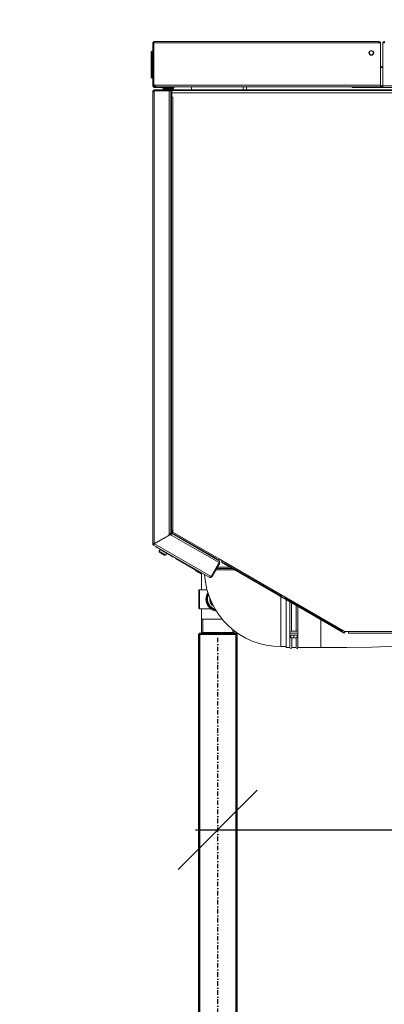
# Model space of a CAD drawing. Header units: millimetres. Extents: x -41968 to 54113, y -9946 to 101810.
# Tile 138 of 171: x -5591 to -5183, y 56512 to 57612. Entities that reach past the tile are written whole.
import ezdxf

# ---------------------------------------------------------------- set-up
doc = ezdxf.new("R2010")
doc.units = ezdxf.units.MM
doc.linetypes.add('DASHDOT', pattern=[1, 0.5, -0.25, 0, -0.25])
doc.linetypes.add('DASHED', pattern=[19.05, 12.7, -6.35])
for name, color, linetype, lineweight in [('CERNA', 7, 'Continuous', 15), ('UT-kotle', 1, 'Continuous', 50), ('UT-potrubi', 3, 'Continuous', 50), ('UT-texty_stredni', 7, 'Continuous', 25)]:
    doc.layers.add(name, color=color, linetype=linetype, lineweight=lineweight)
doc.layers.add('UT-potrubi_zpetne-popis', color=7, linetype='Continuous')
doc.layers.add('Vrstva 1', color=7, linetype='Continuous')
doc.styles.get("Standard").update_dxf_attribs({"font": 'ic-simplex.shx', "width": 0.8})
doc.dimstyles.new('CADKON', dxfattribs={"dimscale": 50, "dimtxt": 2.5, "dimasz": 2.5, "dimexe": 1.8, "dimexo": 0, "dimgap": 0.6, "dimtad": 1, "dimrnd": 10, "dimtxsty": 'Standard', "dimblk1": 'OBLIQUE', "dimblk2": 'OBLIQUE', "dimsah": 1, "dimcen": 2.5, "dimadec": 1, "dimazin": 2, "dimtfac": 1, "dimtdec": 4, "dimtix": 1, "dimtmove": 2, "dimatfit": 3, "dimldrblk": 'OPEN30', "dimfxl": 5, "dimtfill": 1, "dimtolj": 1, "dimarcsym": 0})

# ---------------------------------------------------------------- blocks, each defined once
blk = doc.blocks.new('CONDENSINOX_50')
at = {"layer": 'CERNA'}
for p, q in [((-501, 573.3), (-500.1, 573.3)), ((-501, 525), (-501, 573.3)), ((-500.1, 525), (-500.1, 573.3)), ((-499.5, 573.1), (-499.6, 572.2)), ((-499.6, 572.2), (-499.6, 525.9)), ((-247.9, 574.8), (-499.5, 574.8)), ((-499.5, 574.8), (-499.5, 573.9)), ((-499.5, 573.9), (-499.5, 573.1)), ((-247.9, 573.1), (-499.5, 573.1)), ((-247.9, 574.8), (-247.9, 573.1)), ((-246.2, 573.1), (-247.9, 573.1)), ((-246.2, 524.2), (-246.2, 573.1)), ((-243.6, 573.2), (-242.8, 573.1)), ((-243.6, 573.1), (-243.6, 523.3)), ((-243.6, 573.1), (-241.9, 573.1)), ((-241.9, 574.8), (-241.9, 574.3)), ((-241.9, 573.1), (-241.9, 574.3)), ((-501.8, 564), (-502.7, 563.1)), ((-502.7, 534.4), (-502.7, 563.1)), ((-501.8, 564), (-501, 564)), ((-501.8, 533.6), (-501.8, 564)), ((-499.6, 561.8), (-500.1, 561.8)), ((-499.7, 562.2), (-499.7, 562)), ((-245.3, 545.6), (-245.3, 546.4)), ((-243.6, 546.4), (-245.3, 546.4)), ((-243.6, 545.6), (-245.3, 545.6)), ((-501.8, 533.6), (-502.7, 534.4)), ((-501.8, 533.6), (-501, 533.6)), ((-500.1, 538.1), (-499.6, 538.6)), ((-500.1, 535.9), (-499.7, 535.9)), ((-499.8, 535.3), (-500.1, 535.9)), ((-499.6, 535.3), (-499.8, 535.3)), ((-499.7, 535.9), (-499.7, 538.5)), ((-499.7, 536.2), (-499.6, 536.2)), ((-500.1, 525), (-501, 525)), ((-501, 519), (-500.3, 519)), ((-501, 519), (-501, 13.4)), ((-501, 518.7), (-500.8, 518.7)), ((-499.6, 525.9), (-497.9, 525.9)), ((-499.6, 525), (-499.6, 525.9)), ((-499.6, 525), (-497.9, 525)), ((-499.6, 525), (-499.6, 524.2)), ((-499.3, 523.3), (-499.3, 524.2)), ((-476.9, 523.3), (-499.3, 523.3)), ((-368.3, 520.7), (-499.3, 520.7)), ((-499.3, 520.7), (-499.3, 519.9)), ((-478.2, 519.9), (-499.3, 519.9)), ((-480.8, 519.4), (-499.3, 519.4)), ((-499.3, 519.4), (-499.3, 13.6)), ((-481.1, 524.2), (-499.2, 524.2)), ((-246.2, 525.9), (-497.9, 525.9)), ((-497.9, 524.2), (-497.9, 525.9)), ((-246.2, 524.2), (-497.9, 524.2)), ((-497.5, 519.9), (-497.5, 519.5)), ((-497.5, 519.9), (-497.5, 519.5)), ((-489.8, 522.3), (-489.8, 523.3)), ((-489.8, 522.3), (-487, 522.3)), ((-489, 521.6), (-488.4, 521.6)), ((-489, 520.7), (-489, 521.6)), ((-488.1, 522), (-488.7, 522)), ((-488.4, 521.6), (-478.1, 521.6)), ((-488.4, 520.7), (-488.4, 521.6)), ((-478.5, 522), (-488.1, 522)), ((-486.5, 519.4), (-486.5, 519.8)), ((-486.3, 519.9), (-486.3, 519.5)), ((-485.9, 519.4), (-486, 519.8)), ((-482.5, 519.4), (-482.5, 25)), ((-481.1, 524.2), (-481.1, 523.3)), ((-480.8, 518.7), (-480.6, 519.8)), ((-480.8, 519.4), (-480.8, 25)), ((-480.6, 519.7), (-480.5, 519.9)), ((-480.4, 520.7), (-480.4, 519.9)), ((-479.8, 517.3), (-479.6, 517.3)), ((-479.6, 522.3), (-477.9, 522.3)), ((-479.6, 519.9), (72.6, 519.9)), ((-479.6, 519.9), (-479.6, 517.3)), ((-479.6, 517.3), (72.6, 517.3)), ((-479.6, 513), (-479.6, 517.3)), ((-478.1, 520.7), (-478.1, 521.6)), ((-477.9, 522.3), (-477.9, 523.3)), ((-476.9, 524.2), (-476.9, 523.3)), ((-476.7, 520.7), (-476.7, 519.9)), ((-457.6, 520.7), (-457.7, 524.2)), ((-400, 524.2), (-400, 520.7)), ((-396.1, 524.2), (-396.1, 523.9)), ((-396.1, 523.9), (-396.1, 520.7)), ((-396.1, 523.9), (-277.9, 523.9)), ((-372.5, 519.9), (-372.5, 520.7)), ((-368.3, 520.7), (-203.2, 520.7)), ((-368.3, 519.9), (-368.3, 520.7)), ((-277.9, 523.3), (-277.9, 524.2)), ((-243.6, 523.3), (-277.9, 523.3)), ((-273.6, 523.3), (-273.6, 524.2)), ((-273.6, 524.2), (-243.6, 524.2)), ((-243.6, 525), (-246.2, 525)), ((-243.6, 524.2), (-246.2, 524.2)), ((92.7, 525), (-243.6, 525)), ((92.7, 523.3), (-243.6, 523.3)), ((-480.1, 512.2), (-480.8, 512.2)), ((-480.1, 28.6), (-480.1, 512.2)), ((-478.9, 512.2), (-480.1, 512.2)), ((-479.6, 512.2), (-479.6, 512.6)), ((-479.1, 512.6), (-478.8, 512.6)), ((-478.7, 512.2), (-478.9, 512.2)), ((-478.8, 512.2), (-478.9, 512.2)), ((-478.6, 512.3), (-478.7, 512.2)), ((-478.6, 512.4), (-478.6, 28.3)), ((-478.6, 512.4), (-478.6, 512.3)), ((-483.4, 22.8), (-499.3, 13.7)), ((-499.1, 13.4), (-481.6, 23.4)), ((-482.6, 23.6), (-480.4, 24.8)), ((-480.8, 25), (-482.5, 25)), ((-482.5, 25), (-482.5, 24.3)), ((-480.8, 28.6), (-480.1, 28.6)), ((-480.3, 23.2), (-480.4, 23.3)), ((-479.4, 24.7), (-480.3, 23.3)), ((-480.3, 23.2), (-426.8, -7.6)), ((-480.1, 28.6), (-478.9, 28.6)), ((-479.6, 26.3), (-479.6, 28.6)), ((-479.4, 24.7), (-425.9, -6.1)), ((-478.7, 28.5), (-478.9, 28.6)), ((-478.6, 28.5), (-478.7, 28.5)), ((-478.7, 26.4), (-478.6, 28.3)), ((-426.8, -3.6), (-478.7, 26.4)), ((-427.7, -5.1), (-478.7, 24.4)), ((-478.6, 28.4), (-478.6, 28.5)), ((-429.5, -3.1), (-476.9, 24.3)), ((-501, 13.4), (-500.1, 13.4)), ((-500.1, 13.6), (-500.5, 13.6)), ((-500, 13.5), (-500.1, 13.4)), ((-500.1, 12), (-499.7, 12.7)), ((-500.1, 12), (-437.9, -23.9)), ((-499.3, 13.7), (-499.9, 13.6)), ((-499.7, 12.7), (-499.6, 12.8)), ((-499.1, 13.4), (-435.8, -23.2)), ((-499, 13.5), (-498.9, 13.7)), ((-498.9, 13.7), (-499, 13.5)), ((-498.9, 13.7), (-498.9, 13.7)), ((-498.9, 13.7), (-498.7, 13.6)), ((-498.1, 13.9), (-498.8, 13.9)), ((-498.1, 14.3), (-498.1, 13.9)), ((-496.8, 9.6), (-455.4, -14.4)), ((-488, 4.6), (-496, 9.2)), ((-492.8, 7), (-493.9, 5.2)), ((-493.9, 5.2), (-486.5, 0.9)), ((-493.7, 4.1), (-487.5, 0.5)), ((-492.8, 7), (-486.4, 3.3)), ((-492.3, 3.2), (-489, 1.2)), ((-485.4, 2.7), (-486.5, 0.9)), ((-486.4, 3.3), (-485.4, 2.7)), ((-478.1, -1.4), (-485.4, 2.8)), ((-475.7, -2.8), (-475.7, -2.8)), ((-475.7, -2.8), (-446.3, -19.8)), ((-474.9, -3.3), (-475.7, -2.8)), ((-474.9, -3.3), (-446.3, -19.8)), ((-425.9, -6.1), (-435.8, -23.2)), ((-426.1, -8.1), (-435, -23.6)), ((-426.8, -3.6), (-427.7, -5.1)), ((-426.9, -9.5), (-427.7, -9.1)), ((-423.1, -5.7), (-426.8, -3.6)), ((-426.1, -8.1), (-426.8, -7.6)), ((-423.1, -5.7), (-424, -7.2)), ((-286.7, -86.5), (-424, -7.2)), ((-285.9, -85), (-423.1, -5.7)), ((-356.1, -45.5), (-421.3, -7.8)), ((-455.4, -13.9), (-455.4, -14.4)), ((-455.4, -14.4), (-455.1, -14)), ((-455.4, -14.4), (-446.3, -19.6)), ((-452.8, -16.1), (-453.2, -16.7)), ((-450.7, -18.2), (-453.2, -16.7)), ((-446.3, -20.7), (-450.7, -18.2)), ((-446.3, -37.9), (-446.3, -19.1)), ((-430.6, -15.9), (-408.9, -15.9)), ((-411.9, -14.2), (-429.6, -14.2)), ((-428.9, -12.9), (-414.1, -12.9)), ((-437.4, -24.2), (-437.6, -24.1)), ((-437.5, -23.9), (-437.5, -23.8)), ((-437.4, -24.2), (-437.2, -23.9)), ((-435.8, -23.2), (-436.5, -23.7)), ((-435, -23.6), (-435.8, -23.2)), ((-449.6, -58.4), (-449.6, -38.7)), ((-448.7, -37.9), (-440.2, -37.9)), ((-448.7, -59.3), (-448.7, -37.9)), ((-357.6, -45.6), (-357.6, -101.5)), ((-288.6, -84.5), (-353.8, -46.8)), ((-351.6, -49), (-351.6, -102.4)), ((-347.5, -85.1), (-347.5, -51.4)), ((-345.6, -84.3), (-345.6, -52.5)), ((-448.7, -59.3), (-436, -59.3)), ((-446.3, -85.6), (-446.3, -59.3)), ((-340.4, -84.3), (-340.4, -55.4)), ((-338.6, -85.1), (-338.6, -56.5)), ((-423.2, -70.8), (-446.3, -70.8)), ((-444.9, -70.8), (-444.9, -87.1)), ((-313, -71.3), (-313, -102.4)), ((-410, -85.6), (-446.3, -85.6)), ((-444.9, -87.1), (-446.3, -85.6)), ((-411.5, -87.1), (-444.9, -87.1)), ((-411.5, -87.1), (-444.9, -87.1)), ((-411.5, -82.2), (-411.5, -87.1)), ((-411.5, -87.1), (-410, -85.6)), ((-410, -85.6), (-410, -83.4)), ((-347.5, -87.4), (-347.5, -85.7)), ((-347.5, -102.5), (-347.5, -87.9)), ((-346.4, -84.3), (-339.6, -84.3)), ((-346.4, -86.5), (-339.6, -86.5)), ((-346.4, -86.5), (-339.6, -86.5)), ((-345.6, -86.5), (-345.6, -86.5)), ((-340.4, -86.5), (-340.4, -86.5)), ((-338.6, -87.4), (-338.6, -85.7)), ((-338.6, -102.5), (-338.6, -87.9)), ((-286.7, -86.5), (-285.9, -85)), ((-282, -84.7), (-285.9, -84.7)), ((-285.9, -85), (-285.9, -84.7)), ((-83.2, -84.7), (-282, -84.7)), ((-282, -84.7), (-282, -86.4)), ((-83.2, -86.5), (-282, -86.5)), ((-339.6, -88.7), (-346.4, -88.7)), ((-346.4, -88.7), (-346.4, -91.7)), ((-339.6, -91.7), (-346.4, -91.7)), ((-345.4, -102.5), (-345.4, -91.7)), ((-343, -88.7), (-343, -91.7)), ((-340.6, -102.5), (-340.6, -91.7)), ((-339.6, -88.7), (-339.6, -91.7)), ((-351.6, -101.5), (-357.6, -101.5)), ((-351.6, -102.4), (-347.5, -102.4)), ((-345.4, -102.4), (-340.6, -102.4)), ((-338.6, -102.4), (-313, -102.4)), ((-313, -102.4), (-283.8, -102.5)), ((-283.8, -102.5), (-255.7, -102.3)), ((-255.7, -102.3), (-229.6, -100.9))]:
    blk.add_line(p, q, dxfattribs=at)
for points in [[(-499.5, 574.8), (-500.3, 574.8), (-501, 574.1), (-501, 573.3)], [(-499.5, 573.9), (-499.8, 573.9), (-500.1, 573.7), (-500.1, 573.3)], [(-246.2, 573.1), (-246.2, 574), (-247, 574.8), (-247.9, 574.8)], [(-247, 573.1), (-247, 573.6), (-247.4, 573.9), (-247.9, 573.9)], [(-241.9, 574.8), (-242.8, 574.8), (-243.6, 574), (-243.6, 573.1)], [(-241.9, 573.9), (-242.4, 573.9), (-242.8, 573.6), (-242.8, 573.1)], [(-499.8, 561.8), (-499.8, 561.8), (-499.7, 561.9), (-499.7, 562)], [(-499.6, 562.8), (-499.7, 562.6), (-499.7, 562.4), (-499.7, 562.2)], [(-246.2, 547.3), (-246.2, 546.8), (-245.8, 546.4), (-245.3, 546.4)], [(-246.2, 545.8), (-245.9, 545.6), (-245.6, 545.6), (-245.3, 545.6)], [(-501, 525), (-501, 524.1), (-500.2, 523.3), (-499.3, 523.3)], [(-499.3, 520.7), (-500.2, 520.7), (-501, 520), (-501, 519)], [(-500.1, 525), (-500.1, 524.5), (-499.7, 524.2), (-499.3, 524.2)], [(-499.3, 519.9), (-499.7, 519.9), (-500.1, 519.5), (-500.1, 519.1)], [(-499.9, 519.2), (-500, 519.2), (-500.1, 519.2), (-500.1, 519.1)], [(-498.4, 519.9), (-498.9, 519.9), (-499.3, 519.7), (-499.6, 519.4)], [(-497.2, 519.9), (-497.2, 519.7), (-497.3, 519.6), (-497.3, 519.5)], [(-488.7, 522), (-488.9, 522), (-489, 521.8), (-489, 521.6)], [(-487.6, 522.3), (-487.9, 522.2), (-488.3, 522.1), (-488.7, 522)], [(-488.1, 522), (-488.3, 522), (-488.4, 521.8), (-488.4, 521.6)], [(-478.5, 522), (-481.6, 522.9), (-485, 522.9), (-488.1, 522)], [(-480.8, 517.4), (-480.1, 517.6), (-479.7, 518.1), (-479.6, 518.8)], [(-479.6, 516.5), (-479.6, 516.9), (-479.7, 517.3), (-480.1, 517.7)], [(-479.7, 519.6), (-479.7, 519.7), (-479.7, 519.8), (-479.8, 519.9)], [(-478.1, 521.6), (-478.1, 521.8), (-478.3, 522), (-478.5, 522)], [(-479.6, 513), (-479.6, 512.8), (-479.4, 512.6), (-479.1, 512.6)], [(-478.6, 512.4), (-478.6, 512.5), (-478.7, 512.6), (-478.8, 512.6)], [(-500.8, 13.5), (-500.7, 13.5), (-500.7, 13.5), (-500.7, 13.5)], [(-497.7, 10.6), (-497.5, 10.2), (-497.2, 9.8), (-496.8, 9.6)], [(-497.1, 10.1), (-496.8, 9.8), (-496.4, 9.5), (-496, 9.2)], [(-488, 4.6), (-487.5, 4.3), (-486.9, 4.1), (-486.4, 4)], [(-443, -21.1), (-440.3, -66.3), (-402.9, -101.5), (-357.6, -101.5)], [(-437.4, -24), (-437.4, -23.9), (-437.4, -23.9), (-437.4, -23.9)], [(-448.7, -37.9), (-449.2, -37.9), (-449.6, -38.3), (-449.6, -38.7)], [(-437.2, -47), (-437.8, -50.8), (-436.1, -54.6), (-432.8, -56.5)], [(-436.5, -49.1), (-436.3, -51.3), (-435.3, -53.4), (-433.6, -54.8)], [(-449.6, -58.4), (-449.6, -58.9), (-449.2, -59.3), (-448.7, -59.3)]]:
    blk.add_open_spline(points, degree=3, dxfattribs=at)
for points, knots in [([(-253.8, 562), (-253.8, 560.5), (-255, 559.3), (-256.5, 559.3), (-257.9, 559.3), (-259.1, 560.5), (-259.1, 562), (-259.1, 563.4), (-257.9, 564.6), (-256.5, 564.6), (-255, 564.6), (-253.8, 563.4), (-253.8, 562)], [0, 0, 0, 0, 1, 1, 1, 2, 2, 2, 3, 3, 3, 4, 4, 4, 4]), ([(-254.3, 562), (-254.3, 560.8), (-255.3, 559.8), (-256.5, 559.8), (-257.6, 559.8), (-258.6, 560.8), (-258.6, 562), (-258.6, 563.1), (-257.6, 564.1), (-256.5, 564.1), (-255.3, 564.1), (-254.3, 563.1), (-254.3, 562)], [0, 0, 0, 0, 1, 1, 1, 2, 2, 2, 3, 3, 3, 4, 4, 4, 4]), ([(-501, 518.4), (-501, 518.5), (-500.9, 518.6), (-500.8, 518.7), (-500.7, 518.8), (-500.6, 518.8), (-500.5, 518.9)], [0, 0, 0, 0, 1, 1, 1, 2, 2, 2, 2]), ([(-500.5, 518.9), (-500.4, 518.9), (-500.4, 519), (-500.3, 519), (-500.3, 519.1), (-500.2, 519.1), (-500.1, 519.1)], [0, 0, 0, 0, 1, 1, 1, 2, 2, 2, 2]), ([(-499.9, 519.2), (-499.8, 519.2), (-499.8, 519.3), (-499.7, 519.3), (-499.6, 519.3), (-499.5, 519.3), (-499.4, 519.4)], [0, 0, 0, 0, 1, 1, 1, 2, 2, 2, 2]), ([(-480.8, 518.3), (-480.4, 518.6), (-480.3, 519.1), (-480.6, 519.5), (-480.6, 519.5), (-480.6, 519.5), (-480.6, 519.6)], [0, 0, 0, 0, 1, 1, 1, 2, 2, 2, 2]), ([(-478.7, 24.4), (-478.8, 24.4), (-478.8, 24.6), (-478.9, 24.7), (-478.9, 25), (-478.9, 25.2), (-478.8, 25.4)], [0, 0, 0, 0, 1, 1, 1, 2, 2, 2, 2]), ([(-478.8, 25.4), (-478.8, 25.5), (-478.8, 25.6), (-478.8, 25.7), (-478.8, 25.8), (-478.7, 25.9), (-478.7, 26)], [0, 0, 0, 0, 1, 1, 1, 2, 2, 2, 2]), ([(-500.5, 13.6), (-500.6, 13.5), (-500.6, 13.5), (-500.7, 13.5), (-500.8, 13.5), (-500.8, 13.5), (-500.8, 13.5)], [0, 0, 0, 0, 1, 1, 1, 2, 2, 2, 2]), ([(-500.1, 12), (-500, 11.9), (-500, 12), (-499.9, 12.1), (-499.8, 12.4), (-499.7, 12.4), (-499.6, 12.6)], [0, 0, 0, 0, 1, 1, 1, 2, 2, 2, 2]), ([(-496.8, 9.6), (-496.9, 9.7), (-497, 9.7), (-497, 9.8), (-497, 9.9), (-497.1, 10), (-497.1, 10.1)], [0, 0, 0, 0, 1, 1, 1, 2, 2, 2, 2]), ([(-436.6, -23.7), (-436.8, -23.8), (-436.9, -23.9), (-437.1, -24), (-437.2, -24), (-437.3, -24), (-437.4, -24)], [0, 0, 0, 0, 1, 1, 1, 2, 2, 2, 2]), ([(-439.2, -41.2), (-443.3, -47.3), (-441.7, -55.6), (-435.6, -59.6), (-433.8, -60.8), (-431.8, -61.5), (-429.7, -61.8)], [0, 0, 0, 0, 1, 1, 1, 2, 2, 2, 2]), ([(-439.1, -41.5), (-443.1, -47.5), (-441.4, -55.6), (-435.3, -59.5), (-433.7, -60.6), (-431.8, -61.3), (-429.9, -61.5)], [0, 0, 0, 0, 1, 1, 1, 2, 2, 2, 2]), ([(-438.9, -42.2), (-442.4, -48.1), (-440.4, -55.8), (-434.5, -59.3), (-433.3, -60), (-431.9, -60.5), (-430.4, -60.8)], [0, 0, 0, 0, 1, 1, 1, 2, 2, 2, 2]), ([(-438.5, -43.3), (-441.4, -49), (-439.1, -56), (-433.4, -58.9), (-432.7, -59.3), (-431.9, -59.5), (-431.1, -59.8)], [0, 0, 0, 0, 1, 1, 1, 2, 2, 2, 2]), ([(-346.4, -84.3), (-347, -84.3), (-347.5, -84.8), (-347.5, -85.4), (-347.5, -86), (-347, -86.5), (-346.4, -86.5)], [0, 0, 0, 0, 1, 1, 1, 2, 2, 2, 2]), ([(-346.4, -86.5), (-347, -86.5), (-347.5, -87), (-347.5, -87.6), (-347.5, -88.2), (-347, -88.7), (-346.4, -88.7)], [0, 0, 0, 0, 1, 1, 1, 2, 2, 2, 2]), ([(-339.6, -86.5), (-339, -86.5), (-338.5, -86), (-338.5, -85.4), (-338.5, -84.8), (-339, -84.3), (-339.6, -84.3)], [0, 0, 0, 0, 1, 1, 1, 2, 2, 2, 2]), ([(-339.6, -88.7), (-339, -88.7), (-338.5, -88.2), (-338.5, -87.6), (-338.5, -87), (-339, -86.5), (-339.6, -86.5)], [0, 0, 0, 0, 1, 1, 1, 2, 2, 2, 2]), ([(-347.5, -102.6), (-347.5, -103.1), (-347, -103.6), (-346.4, -103.6), (-345.9, -103.6), (-345.4, -103.1), (-345.4, -102.6)], [0, 0, 0, 0, 1, 1, 1, 2, 2, 2, 2]), ([(-340.6, -102.6), (-340.6, -103.1), (-340.2, -103.6), (-339.6, -103.6), (-339, -103.6), (-338.6, -103.1), (-338.6, -102.6)], [0, 0, 0, 0, 1, 1, 1, 2, 2, 2, 2])]:
    blk.add_open_spline(points, degree=3, knots=knots, dxfattribs=at)
at = {"layer": 'Vrstva 1', "color": 7, "lineweight": 9, "true_color": 0xffffff}
for points in [[(-483.4, 22.8), (-482.9, 23.1), (-482.5, 23.7), (-482.5, 24.3)], [(-480.4, 23.3), (-480.7, 23.6), (-481.2, 23.7), (-481.6, 23.5)], [(-480.4, 24.8), (-479.9, 25.1), (-479.6, 25.7), (-479.6, 26.3)], [(-501, 13.4), (-501, 12.8), (-500.6, 12.3), (-500.1, 12)], [(-499.9, 13.6), (-500, 13.6), (-500.1, 13.6), (-500.1, 13.6)], [(-500.1, 13.4), (-500.1, 13.1), (-499.9, 12.9), (-499.7, 12.7)], [(-499.6, 12.6), (-499.5, 12.7), (-499.5, 12.7), (-499.5, 12.8)], [(-499.5, 12.8), (-499.4, 12.9), (-499.4, 12.9), (-499.4, 12.9)], [(-499.4, 12.9), (-499.3, 13), (-499.3, 13.1), (-499.2, 13.2)], [(-493.9, 5.2), (-494.1, 4.8), (-494, 4.4), (-493.7, 4.1)], [(-493.7, 4.1), (-493.3, 3.8), (-492.8, 3.4), (-492.3, 3.2)], [(-492.6, 7.1), (-492.7, 7.1), (-492.8, 7.1), (-492.8, 7)], [(-489, 1.2), (-488.5, 0.9), (-488, 0.7), (-487.5, 0.5)], [(-487.5, 0.5), (-487.1, 0.4), (-486.7, 0.6), (-486.5, 0.9)], [(-485.4, 2.7), (-485.4, 2.8), (-485.4, 2.9), (-485.5, 2.9)], [(-437.4, -24.2), (-436.6, -24.7), (-435.5, -24.4), (-435, -23.6)], [(-436.6, -23.7), (-436.6, -23.7), (-436.5, -23.7), (-436.5, -23.7)], [(-436.5, -23.6), (-436.2, -23.6), (-435.9, -23.5), (-435.8, -23.2)]]:
    blk.add_open_spline(points, degree=3, dxfattribs=at)
blk.add_open_spline([(-437.5, -23.8), (-437.5, -23.8), (-437.5, -23.7), (-437.5, -23.7), (-437.5, -23.7), (-437.5, -23.7), (-437.5, -23.7)], degree=3, knots=[0, 0, 0, 0, 1, 1, 1, 2, 2, 2, 2], dxfattribs=at)
blk = doc.blocks.new('_OBLIQUE')
at = {"color": 0, "linetype": 'ByBlock'}
blk.add_line((-0.5, -0.5), (0.5, 0.5), dxfattribs=at)
blk = doc.blocks.new('*U37941', base_point=(716.6, 42))
at = {"color": 40, "linetype": 'DASHED', "lineweight": 18, "ltscale": 5}
for p, q in [((0, 42), (72.3, 42)), ((0, 42), (0, 0)), ((72.3, 0), (0, 0))]:
    blk.add_line(p, q, dxfattribs=at)
at = {"color": 0, "linetype": 'ByBlock', "lineweight": -2, "ltscale": 10}
for p, q in [((72.3, 42), (716.6, 42)), ((716.6, 42), (716.6, 0)), ((716.6, 0), (72.3, 0))]:
    blk.add_line(p, q, dxfattribs=at)
at = {"color": 40, "linetype": 'DASHDOT', "lineweight": 25, "ltscale": 10}
blk.add_line((0, 21), (716.6, 21), dxfattribs=at)

msp = doc.modelspace()

# ---------------------------------------------------------------- linework, layer by layer
at = {"layer": 'UT-potrubi_zpetne-popis', "color": 2, "ltscale": 10}
for p, q in [((-5325.352, 56750.889), (-5413.74, 56662.501)), ((-5394.546, 56706.695), (-4603.832, 56706.695))]:
    msp.add_line(p, q, dxfattribs=at)

# ---------------------------------------------------------------- block references
at = {"layer": 'UT-kotle', "ltscale": 10}
msp.add_blockref('CONDENSINOX_50', (-4941.35, 57013.03), dxfattribs=at)
at = {"layer": 'UT-potrubi', "ltscale": 10, "rotation": 90.00000000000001}
msp.add_blockref('*U37941', (-5390.546, 56925.927), dxfattribs=at)

# ---------------------------------------------------------------- leaders
at = {"layer": 'UT-texty_stredni', "ltscale": 10}
msp.add_leader([(-5911.025, 57437.424), (-1538.896, 62660.192)], dimstyle='CADKON', override={"dimscale": 1, "dimasz": 125, "dimtih": 0, "dimtoh": 0, "dimrnd": 0, "dimclrd": 0, "dimtix": 0, "dimtofl": 0, "dimldrblk": 'Dot'}, dxfattribs=at)

doc.saveas('drawing.dxf')
